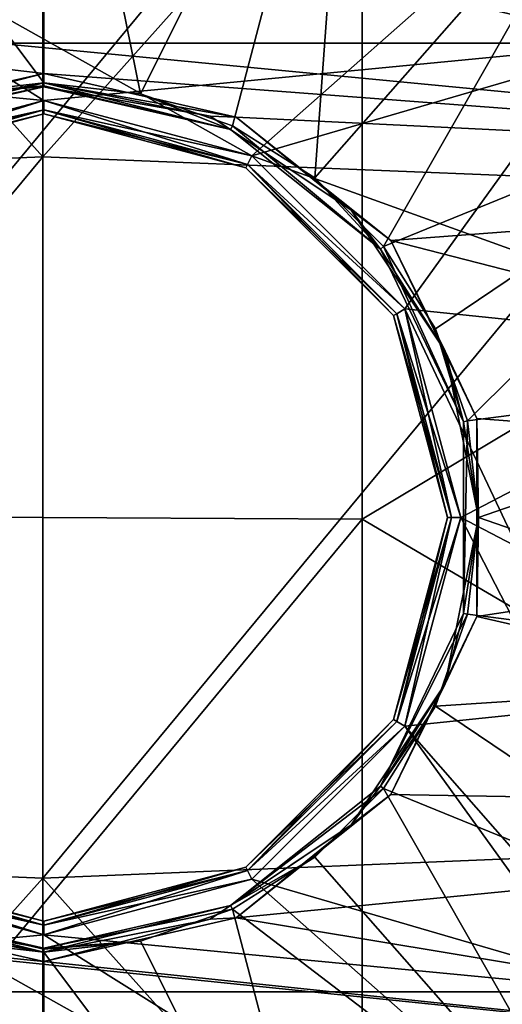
# Model space of a CAD drawing. Extents: x -252 to 252, y -10 to 987.
# Tile 43 of 256: x -0.18 to 3.41, y 77.88 to 85.2. Entities that reach past the tile are written whole.
import ezdxf

# ---------------------------------------------------------------- set-up
doc = ezdxf.new("R2010")
doc.units = 0
doc.header["$LTSCALE"] = 65.185185
for name, color, linetype in [('208', 7, 'CONTINUOUS'), ('212', 7, 'CONTINUOUS'), ('232', 7, 'CONTINUOUS'), ('233', 7, 'CONTINUOUS'), ('234', 7, 'CONTINUOUS'), ('235', 7, 'CONTINUOUS'), ('273', 7, 'CONTINUOUS'), ('274', 7, 'CONTINUOUS'), ('3633', 7, 'CONTINUOUS'), ('3637', 7, 'CONTINUOUS'), ('3638', 7, 'CONTINUOUS'), ('3639', 7, 'CONTINUOUS'), ('3640', 7, 'CONTINUOUS'), ('3667', 7, 'CONTINUOUS'), ('3668', 7, 'CONTINUOUS'), ('3669', 7, 'CONTINUOUS'), ('3670', 7, 'CONTINUOUS'), ('389', 7, 'CONTINUOUS'), ('391', 7, 'CONTINUOUS'), ('393', 7, 'CONTINUOUS'), ('394', 7, 'CONTINUOUS'), ('58', 7, 'CONTINUOUS'), ('61', 7, 'CONTINUOUS')]:
    doc.layers.add(name, color=color, linetype=linetype)

msp = doc.modelspace()

# ---------------------------------------------------------------- linework, layer by layer
at = {"layer": '208', "color": 7, "linetype": 'CONTINUOUS'}
for points in [[(6.9326, 88.9451, 0.5), (-6.9326, 88.9451, 0.5), (1.5461, 84.1868, 0.5), (6.9326, 88.9451, 0.5)], [(0, 84.6, 0.5), (-6.9326, 88.9451, 0.5), (-1.5459, 84.1869, 0.5), (0, 84.6, 0.5)], [(-6.9326, 88.9451, 0.5), (0, 84.6, 0.5), (1.5461, 84.1868, 0.5), (-6.9326, 88.9451, 0.5)], [(2.6837, 83.0513, 0.5), (6.9326, 88.9451, 0.5), (1.5461, 84.1868, 0.5), (2.6837, 83.0513, 0.5)], [(6.9326, 74.0549, 0.5), (6.9326, 88.9451, 0.5), (2.6837, 83.0513, 0.5), (6.9326, 74.0549, 0.5)], [(3.1, 81.4999, 0.5), (6.9326, 74.0549, 0.5), (2.6837, 83.0513, 0.5), (3.1, 81.4999, 0.5)], [(2.6836, 79.9485, 0.5), (6.9326, 74.0549, 0.5), (3.1, 81.4999, 0.5), (2.6836, 79.9485, 0.5)], [(1.5459, 78.8131, 0.5), (6.9326, 74.0549, 0.5), (2.6836, 79.9485, 0.5), (1.5459, 78.8131, 0.5)], [(-6.9326, 74.0549, 0.5), (6.9326, 74.0549, 0.5), (-1.5461, 78.8132, 0.5), (-6.9326, 74.0549, 0.5)], [(-1.5461, 78.8132, 0.5), (6.9326, 74.0549, 0.5), (0, 78.4, 0.5), (-1.5461, 78.8132, 0.5)], [(0, 78.4, 0.5), (6.9326, 74.0549, 0.5), (1.5459, 78.8131, 0.5), (0, 78.4, 0.5)]]:
    msp.add_3dface(points, dxfattribs=at)
at = {"layer": '212', "color": 7, "linetype": 'CONTINUOUS'}
for points in [[(-4.4152, 85.0251, -11), (-2.446, 86.593, -11), (4.4152, 85.0251, -11), (-4.4152, 85.0251, -11)], [(4.4152, 85.0251, -11), (-2.446, 86.593, -11), (2.4459, 86.593, -11), (4.4152, 85.0251, -11)], [(-4.4152, 85.0251, -11), (4.4152, 85.0251, -11), (0, 84.6, -11), (-4.4152, 85.0251, -11)], [(-4.4152, 85.0251, -11), (0, 84.6, -11), (-1.5461, 84.1868, -11), (-4.4152, 85.0251, -11)], [(0, 84.6, -11), (4.4152, 85.0251, -11), (1.546, 84.1869, -11), (0, 84.6, -11)], [(4.4152, 85.0251, -11), (5.5082, 82.7578, -11), (1.546, 84.1869, -11), (4.4152, 85.0251, -11)], [(1.546, 84.1869, -11), (5.5082, 82.7578, -11), (2.6836, 83.0515, -11), (1.546, 84.1869, -11)], [(2.6836, 83.0515, -11), (5.5082, 82.7578, -11), (3.1, 81.5001, -11), (2.6836, 83.0515, -11)], [(5.5082, 82.7578, -11), (5.5082, 80.2423, -11), (3.1, 81.5001, -11), (5.5082, 82.7578, -11)], [(3.1, 81.5001, -11), (5.5082, 80.2423, -11), (2.6837, 79.9487, -11), (3.1, 81.5001, -11)], [(5.5082, 80.2423, -11), (4.4152, 77.9749, -11), (2.6837, 79.9487, -11), (5.5082, 80.2423, -11)], [(2.6837, 79.9487, -11), (4.4152, 77.9749, -11), (1.5461, 78.8132, -11), (2.6837, 79.9487, -11)], [(0, 78.4, -11), (-4.4152, 77.9749, -11), (-1.546, 78.8131, -11), (0, 78.4, -11)], [(1.5461, 78.8132, -11), (4.4152, 77.9749, -11), (0, 78.4, -11), (1.5461, 78.8132, -11)], [(4.4152, 77.9749, -11), (-4.4152, 77.9749, -11), (0, 78.4, -11), (4.4152, 77.9749, -11)], [(-2.4459, 76.407, -11), (-4.4152, 77.9749, -11), (2.446, 76.407, -11), (-2.4459, 76.407, -11)], [(2.446, 76.407, -11), (-4.4152, 77.9749, -11), (4.4152, 77.9749, -11), (2.446, 76.407, -11)]]:
    msp.add_3dface(points, dxfattribs=at)
at = {"layer": '232', "color": 7, "linetype": 'CONTINUOUS'}
for points in [[(0, 84.5, 0.4), (1.5, 84.0981, -10.9), (1.5, 84.0981, 0.4), (0, 84.5, 0.4)], [(0, 84.5, -10.9), (1.5, 84.0981, -10.9), (0, 84.5, 0.4), (0, 84.5, -10.9)], [(1.5, 84.0981, 0.4), (2.5981, 83, -10.9), (2.5981, 83, 0.4), (1.5, 84.0981, 0.4)], [(1.5, 84.0981, -10.9), (2.5981, 83, -10.9), (1.5, 84.0981, 0.4), (1.5, 84.0981, -10.9)], [(2.5981, 83, -10.9), (3, 81.5, -10.9), (2.5981, 83, 0.4), (2.5981, 83, -10.9)], [(2.5981, 83, 0.4), (3, 81.5, -10.9), (3, 81.5, 0.4), (2.5981, 83, 0.4)], [(3, 81.5, -10.9), (2.5981, 80, -10.9), (3, 81.5, 0.4), (3, 81.5, -10.9)], [(3, 81.5, 0.4), (2.5981, 80, -10.9), (2.5981, 80, 0.4), (3, 81.5, 0.4)], [(2.5981, 80, 0.4), (1.5, 78.9019, -10.9), (1.5, 78.9019, 0.4), (2.5981, 80, 0.4)], [(2.5981, 80, -10.9), (1.5, 78.9019, -10.9), (2.5981, 80, 0.4), (2.5981, 80, -10.9)], [(1.5, 78.9019, 0.4), (0, 78.5, -10.9), (0, 78.5, 0.4), (1.5, 78.9019, 0.4)], [(1.5, 78.9019, -10.9), (0, 78.5, -10.9), (1.5, 78.9019, 0.4), (1.5, 78.9019, -10.9)]]:
    msp.add_3dface(points, dxfattribs=at)
at = {"layer": '233', "color": 7, "linetype": 'CONTINUOUS'}
for points in [[(0, 84.5, -10.9), (0, 84.5, 0.4), (-1.5, 84.0981, 0.4), (0, 84.5, -10.9)], [(-1.5, 84.0981, -10.9), (0, 84.5, -10.9), (-1.5, 84.0981, 0.4), (-1.5, 84.0981, -10.9)], [(0, 78.5, 0.4), (-1.5, 78.9019, -10.9), (-1.5, 78.9019, 0.4), (0, 78.5, 0.4)], [(0, 78.5, 0.4), (0, 78.5, -10.9), (-1.5, 78.9019, -10.9), (0, 78.5, 0.4)]]:
    msp.add_3dface(points, dxfattribs=at)
at = {"layer": '234', "color": 7, "linetype": 'CONTINUOUS'}
msp.add_3dface([(2.5333, 86.7729, -15), (4.7018, 86.2027, -15), (4.5718, 85.1494, -15), (2.5333, 86.7729, -15)], dxfattribs=at)
at = {"layer": '235', "color": 7, "linetype": 'CONTINUOUS'}
for points in [[(2.4948, 86.6806, -14.9), (4.4955, 85.0851, -14.9), (2.4948, 86.6806, -11.1), (2.4948, 86.6806, -14.9)], [(2.4948, 86.6806, -11.1), (4.4955, 85.0851, -14.9), (4.4955, 85.0851, -11.1), (2.4948, 86.6806, -11.1)], [(4.4955, 77.9149, -11.1), (2.4948, 76.3194, -14.9), (2.4948, 76.3194, -11.1), (4.4955, 77.9149, -11.1)], [(4.4955, 77.9149, -14.9), (2.4948, 76.3194, -14.9), (4.4955, 77.9149, -11.1), (4.4955, 77.9149, -14.9)]]:
    msp.add_3dface(points, dxfattribs=at)
at = {"layer": '273', "color": 7, "linetype": 'CONTINUOUS'}
for points in [[(0, 84.6, 0.5), (-1.5459, 84.1869, 0.5), (0, 84.5293, 0.4707), (0, 84.6, 0.5)], [(0, 84.5293, 0.4707), (-1.5459, 84.1869, 0.5), (-1.5146, 84.1234, 0.4707), (0, 84.5293, 0.4707)], [(0, 84.5, 0.4), (0, 84.5293, 0.4707), (-1.5146, 84.1234, 0.4707), (0, 84.5, 0.4)], [(-1.5, 84.0981, 0.4), (0, 84.5, 0.4), (-1.5146, 84.1234, 0.4707), (-1.5, 84.0981, 0.4)], [(-1.5461, 78.8132, 0.5), (0, 78.4, 0.5), (-1.5146, 78.8766, 0.4707), (-1.5461, 78.8132, 0.5)], [(-1.5, 78.9019, 0.4), (-1.5146, 78.8766, 0.4707), (0, 78.4707, 0.4707), (-1.5, 78.9019, 0.4)], [(-1.5146, 78.8766, 0.4707), (0, 78.4, 0.5), (0, 78.4707, 0.4707), (-1.5146, 78.8766, 0.4707)], [(0, 78.5, 0.4), (-1.5, 78.9019, 0.4), (0, 78.4707, 0.4707), (0, 78.5, 0.4)]]:
    msp.add_3dface(points, dxfattribs=at)
at = {"layer": '274', "color": 7, "linetype": 'CONTINUOUS'}
for points in [[(0, 84.6, 0.5), (0, 84.5293, 0.4707), (1.5146, 84.1234, 0.4707), (0, 84.6, 0.5)], [(1.5461, 84.1868, 0.5), (0, 84.6, 0.5), (1.5146, 84.1234, 0.4707), (1.5461, 84.1868, 0.5)], [(0, 84.5, 0.4), (1.5, 84.0981, 0.4), (0, 84.5293, 0.4707), (0, 84.5, 0.4)], [(0, 84.5293, 0.4707), (1.5, 84.0981, 0.4), (1.5146, 84.1234, 0.4707), (0, 84.5293, 0.4707)], [(2.6837, 83.0513, 0.5), (1.5461, 84.1868, 0.5), (1.5146, 84.1234, 0.4707), (2.6837, 83.0513, 0.5)], [(1.5, 84.0981, 0.4), (2.5981, 83, 0.4), (1.5146, 84.1234, 0.4707), (1.5, 84.0981, 0.4)], [(2.6234, 83.0146, 0.4707), (2.6837, 83.0513, 0.5), (1.5146, 84.1234, 0.4707), (2.6234, 83.0146, 0.4707)], [(2.5981, 83, 0.4), (2.6234, 83.0146, 0.4707), (1.5146, 84.1234, 0.4707), (2.5981, 83, 0.4)], [(3.0293, 81.5, 0.4707), (2.6837, 83.0513, 0.5), (2.6234, 83.0146, 0.4707), (3.0293, 81.5, 0.4707)], [(3.1, 81.4999, 0.5), (2.6837, 83.0513, 0.5), (3.0293, 81.5, 0.4707), (3.1, 81.4999, 0.5)], [(2.5981, 83, 0.4), (3, 81.5, 0.4), (2.6234, 83.0146, 0.4707), (2.5981, 83, 0.4)], [(3, 81.5, 0.4), (3.0293, 81.5, 0.4707), (2.6234, 83.0146, 0.4707), (3, 81.5, 0.4)], [(3, 81.5, 0.4), (2.5981, 80, 0.4), (3.0293, 81.5, 0.4707), (3, 81.5, 0.4)], [(2.5981, 80, 0.4), (2.6234, 79.9854, 0.4707), (3.0293, 81.5, 0.4707), (2.5981, 80, 0.4)], [(2.6234, 79.9854, 0.4707), (3.1, 81.4999, 0.5), (3.0293, 81.5, 0.4707), (2.6234, 79.9854, 0.4707)], [(2.6836, 79.9485, 0.5), (3.1, 81.4999, 0.5), (2.6234, 79.9854, 0.4707), (2.6836, 79.9485, 0.5)], [(2.5981, 80, 0.4), (1.5, 78.9019, 0.4), (2.6234, 79.9854, 0.4707), (2.5981, 80, 0.4)], [(1.5, 78.9019, 0.4), (1.5146, 78.8766, 0.4707), (2.6234, 79.9854, 0.4707), (1.5, 78.9019, 0.4)], [(1.5146, 78.8766, 0.4707), (2.6836, 79.9485, 0.5), (2.6234, 79.9854, 0.4707), (1.5146, 78.8766, 0.4707)], [(1.5459, 78.8131, 0.5), (2.6836, 79.9485, 0.5), (1.5146, 78.8766, 0.4707), (1.5459, 78.8131, 0.5)], [(1.5, 78.9019, 0.4), (0, 78.5, 0.4), (1.5146, 78.8766, 0.4707), (1.5, 78.9019, 0.4)], [(0, 78.4707, 0.4707), (1.5459, 78.8131, 0.5), (1.5146, 78.8766, 0.4707), (0, 78.4707, 0.4707)], [(0, 78.5, 0.4), (0, 78.4707, 0.4707), (1.5146, 78.8766, 0.4707), (0, 78.5, 0.4)], [(0, 78.4, 0.5), (1.5459, 78.8131, 0.5), (0, 78.4707, 0.4707), (0, 78.4, 0.5)]]:
    msp.add_3dface(points, dxfattribs=at)
at = {"layer": '3633', "color": 7, "linetype": 'CONTINUOUS'}
for points in [[(9.4998, 84.0812, 8), (-9.2195, 85.8769, 8), (9.1847, 86.0451, 8), (9.4998, 84.0812, 8)], [(-9.2195, 85.8769, 8), (9.4998, 84.0812, 8), (0, 84.8, 8), (-9.2195, 85.8769, 8)], [(-9.2195, 85.8769, 8), (0, 84.8, 8), (-1.4286, 84.4747, 8), (-9.2195, 85.8769, 8)], [(0, 84.8, 8), (9.4998, 84.0812, 8), (1.4286, 84.4747, 8), (0, 84.8, 8)], [(1.4286, 84.4747, 8), (9.4998, 84.0812, 8), (2.5788, 83.5589, 8), (1.4286, 84.4747, 8)], [(9.4998, 84.0812, 8), (9.6438, 81.7451, 8), (2.5788, 83.5589, 8), (9.4998, 84.0812, 8)], [(2.5788, 83.5589, 8), (9.6438, 81.7451, 8), (3.2172, 82.2346, 8), (2.5788, 83.5589, 8)], [(3.2172, 82.2346, 8), (9.6438, 81.7451, 8), (3.2172, 80.7654, 8), (3.2172, 82.2346, 8)], [(9.6438, 81.7451, 8), (9.5419, 79.3197, 8), (3.2172, 80.7654, 8), (9.6438, 81.7451, 8)], [(3.2172, 80.7654, 8), (9.5419, 79.3197, 8), (2.5788, 79.4411, 8), (3.2172, 80.7654, 8)], [(2.5788, 79.4411, 8), (9.5419, 79.3197, 8), (1.4286, 78.5253, 8), (2.5788, 79.4411, 8)], [(9.5419, 79.3197, 8), (9.24, 77.2299, 8), (1.4286, 78.5253, 8), (9.5419, 79.3197, 8)], [(-9.2291, 77.175, 8), (-9.5256, 79.1592, 8), (9.24, 77.2299, 8), (-9.2291, 77.175, 8)], [(9.24, 77.2299, 8), (-9.5256, 79.1592, 8), (0, 78.2, 8), (9.24, 77.2299, 8)], [(0, 78.2, 8), (-9.5256, 79.1592, 8), (-1.4286, 78.5253, 8), (0, 78.2, 8)], [(1.4286, 78.5253, 8), (9.24, 77.2299, 8), (0, 78.2, 8), (1.4286, 78.5253, 8)]]:
    msp.add_3dface(points, dxfattribs=at)
at = {"layer": '3637', "color": 7, "linetype": 'CONTINUOUS'}
for points in [[(1.3884, 84.3831, 9.9386), (0, 84.7, 9.9386), (1.3884, 84.3831, 8.1), (1.3884, 84.3831, 9.9386)], [(1.3884, 84.3831, 8.1), (0, 84.7, 9.9386), (0, 84.7, 8.1), (1.3884, 84.3831, 8.1)], [(2.5019, 83.4952, 8.1), (1.3884, 84.3831, 9.9386), (1.3884, 84.3831, 8.1), (2.5019, 83.4952, 8.1)], [(2.5019, 83.4952, 9.9386), (1.3884, 84.3831, 9.9386), (2.5019, 83.4952, 8.1), (2.5019, 83.4952, 9.9386)], [(3.1198, 82.2121, 8.1), (2.5019, 83.4952, 9.9386), (2.5019, 83.4952, 8.1), (3.1198, 82.2121, 8.1)], [(3.1198, 82.2121, 9.9386), (2.5019, 83.4952, 9.9386), (3.1198, 82.2121, 8.1), (3.1198, 82.2121, 9.9386)], [(3.1198, 80.7879, 8.1), (3.1198, 82.2121, 9.9386), (3.1198, 82.2121, 8.1), (3.1198, 80.7879, 8.1)], [(3.1198, 80.7879, 9.9386), (3.1198, 82.2121, 9.9386), (3.1198, 80.7879, 8.1), (3.1198, 80.7879, 9.9386)], [(2.5019, 79.5048, 9.9386), (3.1198, 80.7879, 9.9386), (2.5019, 79.5048, 8.1), (2.5019, 79.5048, 9.9386)], [(2.5019, 79.5048, 8.1), (3.1198, 80.7879, 9.9386), (3.1198, 80.7879, 8.1), (2.5019, 79.5048, 8.1)], [(1.3884, 78.6169, 9.9386), (2.5019, 79.5048, 9.9386), (1.3884, 78.6169, 8.1), (1.3884, 78.6169, 9.9386)], [(1.3884, 78.6169, 8.1), (2.5019, 79.5048, 9.9386), (2.5019, 79.5048, 8.1), (1.3884, 78.6169, 8.1)], [(0, 78.3, 8.1), (1.3884, 78.6169, 9.9386), (1.3884, 78.6169, 8.1), (0, 78.3, 8.1)], [(0, 78.3, 9.9386), (1.3884, 78.6169, 9.9386), (0, 78.3, 8.1), (0, 78.3, 9.9386)]]:
    msp.add_3dface(points, dxfattribs=at)
at = {"layer": '3638', "color": 7, "linetype": 'CONTINUOUS'}
for points in [[(2.2884, 87.7872, 13.4707), (0, 88.1907, 13.4707), (0.7186, 84.6483, 10.0093), (2.2884, 87.7872, 13.4707)], [(0.7186, 84.6483, 10.0093), (0, 88.1907, 13.4707), (0, 84.7293, 10.0093), (0.7186, 84.6483, 10.0093)], [(1.4011, 84.4095, 10.0093), (2.2884, 87.7872, 13.4707), (0.7186, 84.6483, 10.0093), (1.4011, 84.4095, 10.0093)], [(2.0134, 84.0248, 10.0093), (2.2884, 87.7872, 13.4707), (1.4011, 84.4095, 10.0093), (2.0134, 84.0248, 10.0093)], [(4.3007, 86.6254, 13.4707), (2.2884, 87.7872, 13.4707), (2.0134, 84.0248, 10.0093), (4.3007, 86.6254, 13.4707)], [(2.5248, 83.5134, 10.0093), (4.3007, 86.6254, 13.4707), (2.0134, 84.0248, 10.0093), (2.5248, 83.5134, 10.0093)], [(5.7943, 84.8454, 13.4707), (4.3007, 86.6254, 13.4707), (2.5248, 83.5134, 10.0093), (5.7943, 84.8454, 13.4707)], [(2.9095, 82.9011, 10.0093), (5.7943, 84.8454, 13.4707), (2.5248, 83.5134, 10.0093), (2.9095, 82.9011, 10.0093)], [(3.1483, 82.2186, 10.0093), (5.7943, 84.8454, 13.4707), (2.9095, 82.9011, 10.0093), (3.1483, 82.2186, 10.0093)], [(6.5891, 82.6618, 13.4707), (5.7943, 84.8454, 13.4707), (3.1483, 82.2186, 10.0093), (6.5891, 82.6618, 13.4707)], [(3.2293, 81.5, 10.0093), (6.5891, 82.6618, 13.4707), (3.1483, 82.2186, 10.0093), (3.2293, 81.5, 10.0093)], [(6.5891, 80.3382, 13.4707), (6.5891, 82.6618, 13.4707), (3.2293, 81.5, 10.0093), (6.5891, 80.3382, 13.4707)], [(3.1483, 80.7814, 10.0093), (6.5891, 80.3382, 13.4707), (3.2293, 81.5, 10.0093), (3.1483, 80.7814, 10.0093)], [(2.9095, 80.0989, 10.0093), (6.5891, 80.3382, 13.4707), (3.1483, 80.7814, 10.0093), (2.9095, 80.0989, 10.0093)], [(5.7943, 78.1546, 13.4707), (6.5891, 80.3382, 13.4707), (2.9095, 80.0989, 10.0093), (5.7943, 78.1546, 13.4707)], [(2.5248, 79.4866, 10.0093), (5.7943, 78.1546, 13.4707), (2.9095, 80.0989, 10.0093), (2.5248, 79.4866, 10.0093)], [(2.0134, 78.9752, 10.0093), (4.3007, 76.3746, 13.4707), (2.5248, 79.4866, 10.0093), (2.0134, 78.9752, 10.0093)], [(4.3007, 76.3746, 13.4707), (5.7943, 78.1546, 13.4707), (2.5248, 79.4866, 10.0093), (4.3007, 76.3746, 13.4707)], [(1.4011, 78.5905, 10.0093), (4.3007, 76.3746, 13.4707), (2.0134, 78.9752, 10.0093), (1.4011, 78.5905, 10.0093)], [(0.7186, 78.3517, 10.0093), (2.2884, 75.2128, 13.4707), (1.4011, 78.5905, 10.0093), (0.7186, 78.3517, 10.0093)], [(2.2884, 75.2128, 13.4707), (4.3007, 76.3746, 13.4707), (1.4011, 78.5905, 10.0093), (2.2884, 75.2128, 13.4707)], [(0, 78.2707, 10.0093), (2.2884, 75.2128, 13.4707), (0.7186, 78.3517, 10.0093), (0, 78.2707, 10.0093)], [(0, 74.8093, 13.4707), (2.2884, 75.2128, 13.4707), (0, 78.2707, 10.0093), (0, 74.8093, 13.4707)]]:
    msp.add_3dface(points, dxfattribs=at)
at = {"layer": '3639', "color": 7, "linetype": 'CONTINUOUS'}
for points in [[(0, 84.7, 8.1), (0, 84.7, 9.9386), (-1.3884, 84.3831, 9.9386), (0, 84.7, 8.1)], [(0, 84.7, 8.1), (-1.3884, 84.3831, 9.9386), (-1.3884, 84.3831, 8.1), (0, 84.7, 8.1)], [(0, 78.3, 9.9386), (0, 78.3, 8.1), (-1.3884, 78.6169, 8.1), (0, 78.3, 9.9386)], [(-1.3884, 78.6169, 9.9386), (0, 78.3, 9.9386), (-1.3884, 78.6169, 8.1), (-1.3884, 78.6169, 9.9386)]]:
    msp.add_3dface(points, dxfattribs=at)
at = {"layer": '3640', "color": 7, "linetype": 'CONTINUOUS'}
for points in [[(0, 84.7293, 10.0093), (0, 88.1907, 13.4707), (-2.2884, 87.7872, 13.4707), (0, 84.7293, 10.0093)], [(0, 84.7293, 10.0093), (-2.2884, 87.7872, 13.4707), (-0.7186, 84.6483, 10.0093), (0, 84.7293, 10.0093)], [(-2.2884, 75.2128, 13.4707), (0, 74.8093, 13.4707), (-0.7186, 78.3517, 10.0093), (-2.2884, 75.2128, 13.4707)], [(0, 74.8093, 13.4707), (0, 78.2707, 10.0093), (-0.7186, 78.3517, 10.0093), (0, 74.8093, 13.4707)]]:
    msp.add_3dface(points, dxfattribs=at)
at = {"layer": '3667', "color": 7, "linetype": 'CONTINUOUS'}
for points in [[(1.3884, 84.3831, 9.9386), (0, 84.7293, 10.0093), (0, 84.7076, 9.9768), (1.3884, 84.3831, 9.9386)], [(1.3884, 84.3831, 9.9386), (0.7186, 84.6483, 10.0093), (0, 84.7293, 10.0093), (1.3884, 84.3831, 9.9386)], [(0, 84.7, 9.9386), (1.3884, 84.3831, 9.9386), (0, 84.7076, 9.9768), (0, 84.7, 9.9386)], [(1.3884, 84.3831, 9.9386), (1.4011, 84.4095, 10.0093), (0.7186, 84.6483, 10.0093), (1.3884, 84.3831, 9.9386)], [(1.3884, 84.3831, 9.9386), (2.5019, 83.4952, 9.9386), (1.4011, 84.4095, 10.0093), (1.3884, 84.3831, 9.9386)], [(2.5019, 83.4952, 9.9386), (2.0134, 84.0248, 10.0093), (1.4011, 84.4095, 10.0093), (2.5019, 83.4952, 9.9386)], [(2.5019, 83.4952, 9.9386), (2.5248, 83.5134, 10.0093), (2.0134, 84.0248, 10.0093), (2.5019, 83.4952, 9.9386)], [(2.5019, 83.4952, 9.9386), (3.1198, 82.2121, 9.9386), (2.5248, 83.5134, 10.0093), (2.5019, 83.4952, 9.9386)], [(3.1198, 82.2121, 9.9386), (2.9095, 82.9011, 10.0093), (2.5248, 83.5134, 10.0093), (3.1198, 82.2121, 9.9386)], [(3.1198, 82.2121, 9.9386), (3.1483, 82.2186, 10.0093), (2.9095, 82.9011, 10.0093), (3.1198, 82.2121, 9.9386)], [(3.1198, 80.7879, 9.9386), (3.2293, 81.5, 10.0093), (3.1483, 82.2186, 10.0093), (3.1198, 80.7879, 9.9386)], [(3.1198, 82.2121, 9.9386), (3.1198, 80.7879, 9.9386), (3.1483, 82.2186, 10.0093), (3.1198, 82.2121, 9.9386)], [(3.1198, 80.7879, 9.9386), (3.1483, 80.7814, 10.0093), (3.2293, 81.5, 10.0093), (3.1198, 80.7879, 9.9386)], [(3.1198, 80.7879, 9.9386), (2.5019, 79.5048, 9.9386), (3.1483, 80.7814, 10.0093), (3.1198, 80.7879, 9.9386)], [(2.5019, 79.5048, 9.9386), (2.9095, 80.0989, 10.0093), (3.1483, 80.7814, 10.0093), (2.5019, 79.5048, 9.9386)], [(2.5019, 79.5048, 9.9386), (2.5248, 79.4866, 10.0093), (2.9095, 80.0989, 10.0093), (2.5019, 79.5048, 9.9386)], [(2.5019, 79.5048, 9.9386), (1.3884, 78.6169, 9.9386), (2.5248, 79.4866, 10.0093), (2.5019, 79.5048, 9.9386)], [(1.3884, 78.6169, 9.9386), (2.0134, 78.9752, 10.0093), (2.5248, 79.4866, 10.0093), (1.3884, 78.6169, 9.9386)], [(1.3884, 78.6169, 9.9386), (1.4011, 78.5905, 10.0093), (2.0134, 78.9752, 10.0093), (1.3884, 78.6169, 9.9386)], [(1.3884, 78.6169, 9.9386), (0, 78.3, 9.9386), (1.4011, 78.5905, 10.0093), (1.3884, 78.6169, 9.9386)], [(0, 78.3, 9.9386), (0.7186, 78.3517, 10.0093), (1.4011, 78.5905, 10.0093), (0, 78.3, 9.9386)], [(0, 78.2707, 10.0093), (0.7186, 78.3517, 10.0093), (0, 78.2924, 9.9768), (0, 78.2707, 10.0093)], [(0.7186, 78.3517, 10.0093), (0, 78.3, 9.9386), (0, 78.2924, 9.9768), (0.7186, 78.3517, 10.0093)]]:
    msp.add_3dface(points, dxfattribs=at)
at = {"layer": '3668', "color": 7, "linetype": 'CONTINUOUS'}
for points in [[(0, 84.7293, 10.0093), (-0.7186, 84.6483, 10.0093), (0, 84.7076, 9.9768), (0, 84.7293, 10.0093)], [(0, 84.7, 9.9386), (-0.7186, 84.6483, 10.0093), (-1.4011, 84.4095, 10.0093), (0, 84.7, 9.9386)], [(-1.3884, 84.3831, 9.9386), (0, 84.7, 9.9386), (-1.4011, 84.4095, 10.0093), (-1.3884, 84.3831, 9.9386)], [(-0.7186, 84.6483, 10.0093), (0, 84.7, 9.9386), (0, 84.7076, 9.9768), (-0.7186, 84.6483, 10.0093)], [(0, 78.2707, 10.0093), (-1.3884, 78.6169, 9.9386), (-0.7186, 78.3517, 10.0093), (0, 78.2707, 10.0093)], [(-1.3884, 78.6169, 9.9386), (0, 78.2707, 10.0093), (0, 78.2924, 9.9768), (-1.3884, 78.6169, 9.9386)], [(0, 78.3, 9.9386), (-1.3884, 78.6169, 9.9386), (0, 78.2924, 9.9768), (0, 78.3, 9.9386)]]:
    msp.add_3dface(points, dxfattribs=at)
at = {"layer": '3669', "color": 7, "linetype": 'CONTINUOUS'}
for points in [[(0, 84.8, 8), (1.4286, 84.4747, 8), (0, 84.7293, 8.0293), (0, 84.8, 8)], [(0, 84.7293, 8.0293), (1.4286, 84.4747, 8), (1.2358, 84.4835, 8.0293), (0, 84.7293, 8.0293)], [(0, 84.7, 8.1), (0, 84.7293, 8.0293), (1.2358, 84.4835, 8.0293), (0, 84.7, 8.1)], [(1.3884, 84.3831, 8.1), (0, 84.7, 8.1), (1.2358, 84.4835, 8.0293), (1.3884, 84.3831, 8.1)], [(1.2358, 84.4835, 8.0293), (1.4286, 84.4747, 8), (2.2835, 83.7835, 8.0293), (1.2358, 84.4835, 8.0293)], [(1.3884, 84.3831, 8.1), (1.2358, 84.4835, 8.0293), (2.2835, 83.7835, 8.0293), (1.3884, 84.3831, 8.1)], [(1.4286, 84.4747, 8), (2.5788, 83.5589, 8), (2.2835, 83.7835, 8.0293), (1.4286, 84.4747, 8)], [(2.5019, 83.4952, 8.1), (1.3884, 84.3831, 8.1), (2.2835, 83.7835, 8.0293), (2.5019, 83.4952, 8.1)], [(2.2835, 83.7835, 8.0293), (2.5788, 83.5589, 8), (2.9835, 82.7358, 8.0293), (2.2835, 83.7835, 8.0293)], [(2.5019, 83.4952, 8.1), (2.2835, 83.7835, 8.0293), (2.9835, 82.7358, 8.0293), (2.5019, 83.4952, 8.1)], [(2.5788, 83.5589, 8), (3.2172, 82.2346, 8), (2.9835, 82.7358, 8.0293), (2.5788, 83.5589, 8)], [(3.1198, 82.2121, 8.1), (2.5019, 83.4952, 8.1), (2.9835, 82.7358, 8.0293), (3.1198, 82.2121, 8.1)], [(2.9835, 82.7358, 8.0293), (3.2172, 82.2346, 8), (3.2293, 81.5, 8.0293), (2.9835, 82.7358, 8.0293)], [(3.1198, 82.2121, 8.1), (2.9835, 82.7358, 8.0293), (3.2293, 81.5, 8.0293), (3.1198, 82.2121, 8.1)], [(3.1198, 80.7879, 8.1), (3.1198, 82.2121, 8.1), (3.2293, 81.5, 8.0293), (3.1198, 80.7879, 8.1)], [(3.2172, 82.2346, 8), (3.2172, 80.7654, 8), (3.2293, 81.5, 8.0293), (3.2172, 82.2346, 8)], [(3.2293, 81.5, 8.0293), (3.2172, 80.7654, 8), (2.9835, 80.2642, 8.0293), (3.2293, 81.5, 8.0293)], [(3.1198, 80.7879, 8.1), (3.2293, 81.5, 8.0293), (2.9835, 80.2642, 8.0293), (3.1198, 80.7879, 8.1)], [(2.5019, 79.5048, 8.1), (3.1198, 80.7879, 8.1), (2.9835, 80.2642, 8.0293), (2.5019, 79.5048, 8.1)], [(3.2172, 80.7654, 8), (2.5788, 79.4411, 8), (2.9835, 80.2642, 8.0293), (3.2172, 80.7654, 8)], [(2.9835, 80.2642, 8.0293), (2.5788, 79.4411, 8), (2.2835, 79.2165, 8.0293), (2.9835, 80.2642, 8.0293)], [(2.5019, 79.5048, 8.1), (2.9835, 80.2642, 8.0293), (2.2835, 79.2165, 8.0293), (2.5019, 79.5048, 8.1)], [(1.3884, 78.6169, 8.1), (2.5019, 79.5048, 8.1), (2.2835, 79.2165, 8.0293), (1.3884, 78.6169, 8.1)], [(2.5788, 79.4411, 8), (1.4286, 78.5253, 8), (2.2835, 79.2165, 8.0293), (2.5788, 79.4411, 8)], [(2.2835, 79.2165, 8.0293), (1.4286, 78.5253, 8), (1.2358, 78.5165, 8.0293), (2.2835, 79.2165, 8.0293)], [(1.3884, 78.6169, 8.1), (2.2835, 79.2165, 8.0293), (1.2358, 78.5165, 8.0293), (1.3884, 78.6169, 8.1)], [(0, 78.2707, 8.0293), (1.3884, 78.6169, 8.1), (1.2358, 78.5165, 8.0293), (0, 78.2707, 8.0293)], [(0, 78.3, 8.1), (1.3884, 78.6169, 8.1), (0, 78.2707, 8.0293), (0, 78.3, 8.1)], [(1.4286, 78.5253, 8), (0, 78.2, 8), (1.2358, 78.5165, 8.0293), (1.4286, 78.5253, 8)], [(0, 78.2, 8), (0, 78.2707, 8.0293), (1.2358, 78.5165, 8.0293), (0, 78.2, 8)]]:
    msp.add_3dface(points, dxfattribs=at)
at = {"layer": '3670', "color": 7, "linetype": 'CONTINUOUS'}
for points in [[(-1.4286, 84.4747, 8), (0, 84.8, 8), (-1.2358, 84.4835, 8.0293), (-1.4286, 84.4747, 8)], [(-1.2358, 84.4835, 8.0293), (0, 84.8, 8), (0, 84.7293, 8.0293), (-1.2358, 84.4835, 8.0293)], [(0, 84.7, 8.1), (-1.3884, 84.3831, 8.1), (0, 84.7293, 8.0293), (0, 84.7, 8.1)], [(-1.3884, 84.3831, 8.1), (-1.2358, 84.4835, 8.0293), (0, 84.7293, 8.0293), (-1.3884, 84.3831, 8.1)], [(-1.3884, 78.6169, 8.1), (0, 78.3, 8.1), (-1.2358, 78.5165, 8.0293), (-1.3884, 78.6169, 8.1)], [(0, 78.2, 8), (-1.4286, 78.5253, 8), (0, 78.2707, 8.0293), (0, 78.2, 8)], [(0, 78.2707, 8.0293), (-1.4286, 78.5253, 8), (-1.2358, 78.5165, 8.0293), (0, 78.2707, 8.0293)], [(0, 78.3, 8.1), (0, 78.2707, 8.0293), (-1.2358, 78.5165, 8.0293), (0, 78.3, 8.1)]]:
    msp.add_3dface(points, dxfattribs=at)
at = {"layer": '389', "color": 7, "linetype": 'CONTINUOUS'}
for points in [[(2.5333, 86.7729, -15), (4.5718, 85.1494, -15), (4.0866, 85.5866, -14.9707), (2.5333, 86.7729, -15)], [(4.4955, 85.0851, -14.9), (2.4948, 86.6806, -14.9), (4.0866, 85.5866, -14.9707), (4.4955, 85.0851, -14.9)], [(2.4948, 76.3194, -14.9), (4.4955, 77.9149, -14.9), (4.0866, 77.4134, -14.9707), (2.4948, 76.3194, -14.9)]]:
    msp.add_3dface(points, dxfattribs=at)
at = {"layer": '391', "color": 7, "linetype": 'CONTINUOUS'}
for points in [[(4.4152, 85.0251, -11), (2.4459, 86.593, -11), (2.4821, 86.6542, -11.0293), (4.4152, 85.0251, -11)], [(2.4948, 86.6806, -11.1), (4.4955, 85.0851, -11.1), (2.4821, 86.6542, -11.0293), (2.4948, 86.6806, -11.1)], [(4.4726, 85.0668, -11.0293), (4.4152, 85.0251, -11), (2.4821, 86.6542, -11.0293), (4.4726, 85.0668, -11.0293)], [(4.4955, 85.0851, -11.1), (4.4726, 85.0668, -11.0293), (2.4821, 86.6542, -11.0293), (4.4955, 85.0851, -11.1)], [(2.446, 76.407, -11), (4.4152, 77.9749, -11), (2.4821, 76.3458, -11.0293), (2.446, 76.407, -11)], [(2.4821, 76.3458, -11.0293), (4.4152, 77.9749, -11), (4.4726, 77.9332, -11.0293), (2.4821, 76.3458, -11.0293)], [(2.4948, 76.3194, -11.1), (2.4821, 76.3458, -11.0293), (4.4726, 77.9332, -11.0293), (2.4948, 76.3194, -11.1)], [(4.4955, 77.9149, -11.1), (2.4948, 76.3194, -11.1), (4.4726, 77.9332, -11.0293), (4.4955, 77.9149, -11.1)]]:
    msp.add_3dface(points, dxfattribs=at)
at = {"layer": '393', "color": 7, "linetype": 'CONTINUOUS'}
for points in [[(0, 84.6, -11), (1.546, 84.1869, -11), (0, 84.5293, -10.9707), (0, 84.6, -11)], [(0, 84.5293, -10.9707), (1.546, 84.1869, -11), (1.5146, 84.1234, -10.9707), (0, 84.5293, -10.9707)], [(0, 84.5, -10.9), (0, 84.5293, -10.9707), (1.5146, 84.1234, -10.9707), (0, 84.5, -10.9)], [(1.5, 84.0981, -10.9), (0, 84.5, -10.9), (1.5146, 84.1234, -10.9707), (1.5, 84.0981, -10.9)], [(1.546, 84.1869, -11), (2.6836, 83.0515, -11), (1.5146, 84.1234, -10.9707), (1.546, 84.1869, -11)], [(1.5, 84.0981, -10.9), (1.5146, 84.1234, -10.9707), (2.6234, 83.0146, -10.9707), (1.5, 84.0981, -10.9)], [(2.5981, 83, -10.9), (1.5, 84.0981, -10.9), (2.6234, 83.0146, -10.9707), (2.5981, 83, -10.9)], [(1.5146, 84.1234, -10.9707), (2.6836, 83.0515, -11), (2.6234, 83.0146, -10.9707), (1.5146, 84.1234, -10.9707)], [(2.6836, 83.0515, -11), (3.1, 81.5001, -11), (2.6234, 83.0146, -10.9707), (2.6836, 83.0515, -11)], [(2.5981, 83, -10.9), (2.6234, 83.0146, -10.9707), (3.0293, 81.5, -10.9707), (2.5981, 83, -10.9)], [(3, 81.5, -10.9), (2.5981, 83, -10.9), (3.0293, 81.5, -10.9707), (3, 81.5, -10.9)], [(2.6234, 83.0146, -10.9707), (3.1, 81.5001, -11), (3.0293, 81.5, -10.9707), (2.6234, 83.0146, -10.9707)], [(2.5981, 80, -10.9), (3, 81.5, -10.9), (2.6234, 79.9854, -10.9707), (2.5981, 80, -10.9)], [(3.0293, 81.5, -10.9707), (2.6837, 79.9487, -11), (2.6234, 79.9854, -10.9707), (3.0293, 81.5, -10.9707)], [(3, 81.5, -10.9), (3.0293, 81.5, -10.9707), (2.6234, 79.9854, -10.9707), (3, 81.5, -10.9)], [(3.1, 81.5001, -11), (2.6837, 79.9487, -11), (3.0293, 81.5, -10.9707), (3.1, 81.5001, -11)], [(1.5, 78.9019, -10.9), (2.5981, 80, -10.9), (1.5146, 78.8766, -10.9707), (1.5, 78.9019, -10.9)], [(2.5981, 80, -10.9), (2.6234, 79.9854, -10.9707), (1.5146, 78.8766, -10.9707), (2.5981, 80, -10.9)], [(2.6234, 79.9854, -10.9707), (2.6837, 79.9487, -11), (1.5146, 78.8766, -10.9707), (2.6234, 79.9854, -10.9707)], [(2.6837, 79.9487, -11), (1.5461, 78.8132, -11), (1.5146, 78.8766, -10.9707), (2.6837, 79.9487, -11)], [(1.5, 78.9019, -10.9), (1.5146, 78.8766, -10.9707), (0, 78.4707, -10.9707), (1.5, 78.9019, -10.9)], [(0, 78.5, -10.9), (1.5, 78.9019, -10.9), (0, 78.4707, -10.9707), (0, 78.5, -10.9)], [(1.5461, 78.8132, -11), (0, 78.4, -11), (1.5146, 78.8766, -10.9707), (1.5461, 78.8132, -11)], [(1.5146, 78.8766, -10.9707), (0, 78.4, -11), (0, 78.4707, -10.9707), (1.5146, 78.8766, -10.9707)]]:
    msp.add_3dface(points, dxfattribs=at)
at = {"layer": '394', "color": 7, "linetype": 'CONTINUOUS'}
for points in [[(-1.5461, 84.1868, -11), (0, 84.6, -11), (-1.5146, 84.1234, -10.9707), (-1.5461, 84.1868, -11)], [(0, 84.6, -11), (0, 84.5293, -10.9707), (-1.5146, 84.1234, -10.9707), (0, 84.6, -11)], [(0, 84.5293, -10.9707), (-1.5, 84.0981, -10.9), (-1.5146, 84.1234, -10.9707), (0, 84.5293, -10.9707)], [(0, 84.5, -10.9), (-1.5, 84.0981, -10.9), (0, 84.5293, -10.9707), (0, 84.5, -10.9)], [(0, 78.4707, -10.9707), (-1.546, 78.8131, -11), (-1.5146, 78.8766, -10.9707), (0, 78.4707, -10.9707)], [(-1.5, 78.9019, -10.9), (0, 78.5, -10.9), (-1.5146, 78.8766, -10.9707), (-1.5, 78.9019, -10.9)], [(0, 78.5, -10.9), (0, 78.4707, -10.9707), (-1.5146, 78.8766, -10.9707), (0, 78.5, -10.9)], [(0, 78.4, -11), (-1.546, 78.8131, -11), (0, 78.4707, -10.9707), (0, 78.4, -11)]]:
    msp.add_3dface(points, dxfattribs=at)
at = {"layer": '58', "color": 7, "linetype": 'CONTINUOUS'}
for points in [[(-0.0084, 84.1796, 17.9291), (-0.0084, 89.5089, 17.3627), (-4.3079, 88.9831, 17.066), (-0.0084, 84.1796, 17.9291)], [(-0.0084, 84.1796, 17.9291), (4.2912, 88.9899, 17.0679), (-0.0084, 89.5089, 17.3627), (-0.0084, 84.1796, 17.9291)], [(-4.3079, 84.0016, 17.5638), (-0.0084, 84.1796, 17.9291), (-4.3079, 88.9831, 17.066), (-4.3079, 84.0016, 17.5638)], [(4.2912, 84.0063, 17.5664), (4.2912, 88.9899, 17.0679), (-0.0084, 84.1796, 17.9291), (4.2912, 84.0063, 17.5664)], [(-0.0084, 78.8203, 17.9291), (-0.0084, 84.1796, 17.9291), (-4.3079, 78.9953, 17.5636), (-0.0084, 78.8203, 17.9291)], [(-4.3079, 78.9953, 17.5636), (-0.0084, 84.1796, 17.9291), (-4.3079, 84.0016, 17.5638), (-4.3079, 78.9953, 17.5636)], [(-0.0084, 78.8203, 17.9291), (4.2912, 84.0063, 17.5664), (-0.0084, 84.1796, 17.9291), (-0.0084, 78.8203, 17.9291)], [(4.2912, 78.9979, 17.5666), (4.2912, 84.0063, 17.5664), (-0.0084, 78.8203, 17.9291), (4.2912, 78.9979, 17.5666)], [(-4.3079, 74.0138, 17.0655), (-0.0084, 78.8203, 17.9291), (-4.3079, 78.9953, 17.5636), (-4.3079, 74.0138, 17.0655)], [(4.2912, 74.0142, 17.0685), (4.2912, 78.9979, 17.5666), (-0.0084, 78.8203, 17.9291), (4.2912, 74.0142, 17.0685)], [(-0.0084, 73.491, 17.3627), (-0.0084, 78.8203, 17.9291), (-4.3079, 74.0138, 17.0655), (-0.0084, 73.491, 17.3627)], [(-0.0084, 73.491, 17.3627), (4.2912, 74.0142, 17.0685), (-0.0084, 78.8203, 17.9291), (-0.0084, 73.491, 17.3627)]]:
    msp.add_3dface(points, dxfattribs=at)
at = {"layer": '61', "color": 7, "linetype": 'CONTINUOUS'}
for points in [[(7.0213, 84.2717, 15.8709), (2.3668, 87.2389, 16.5494), (7.0213, 89.7579, 15.2432), (7.0213, 84.2717, 15.8709)], [(-2.3802, 87.2608, 16.5455), (2.3668, 87.2389, 16.5494), (-2.3802, 81.5116, 16.8817), (-2.3802, 87.2608, 16.5455)], [(2.3668, 87.2389, 16.5494), (2.3668, 81.488, 16.883), (-2.3802, 81.5116, 16.8817), (2.3668, 87.2389, 16.5494)], [(2.3668, 81.488, 16.883), (2.3668, 87.2389, 16.5494), (7.0213, 84.2717, 15.8709), (2.3668, 81.488, 16.883)], [(7.0213, 78.7498, 15.8721), (2.3668, 81.488, 16.883), (7.0213, 84.2717, 15.8709), (7.0213, 78.7498, 15.8721)], [(-2.3802, 81.5116, 16.8817), (2.3668, 81.488, 16.883), (-2.3802, 75.7623, 16.5482), (-2.3802, 81.5116, 16.8817)], [(2.3668, 81.488, 16.883), (2.3668, 75.7373, 16.5466), (-2.3802, 75.7623, 16.5482), (2.3668, 81.488, 16.883)], [(2.3668, 75.7373, 16.5466), (2.3668, 81.488, 16.883), (7.0213, 78.7498, 15.8721), (2.3668, 75.7373, 16.5466)], [(7.0213, 73.2633, 15.2468), (2.3668, 75.7373, 16.5466), (7.0213, 78.7498, 15.8721), (7.0213, 73.2633, 15.2468)]]:
    msp.add_3dface(points, dxfattribs=at)

doc.saveas('drawing.dxf')
